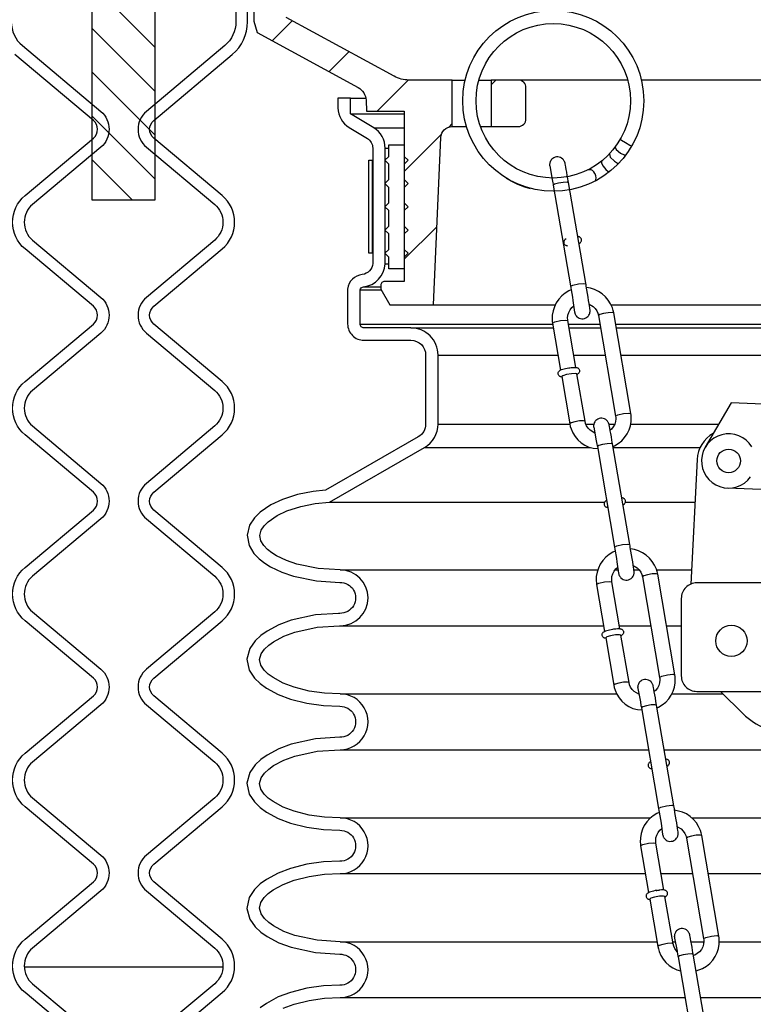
# Model space of a CAD drawing. Extents: x -285 to 5863, y 308 to 3178.
# Tile 106 of 256: x 173.19 to 179.1, y 971.64 to 979.58. Entities that reach past the tile are written whole.
import ezdxf

# ---------------------------------------------------------------- set-up
doc = ezdxf.new("R2010")
doc.units = 0
doc.header["$MEASUREMENT"] = 0
for name, color, linetype in [('FILL-CAP', 1, 'CONTINUOUS'), ('MULTI-PORT-MANHOLE', 2, 'CONTINUOUS'), ('MULTI-PORT-MANHOLE-HATCH', 252, 'CONTINUOUS'), ('MULTI-PORT-SHROUD', 1, 'CONTINUOUS'), ('MULTI-PORT-SPILL-BUCKET', 1, 'CONTINUOUS'), ('MULTI-PORT-SPILL-BUCKET-HATCH', 7, 'CONTINUOUS'), ('MULTI-PORT-SPILL-BUCKET-SHROUD', 1, 'CONTINUOUS')]:
    doc.layers.add(name, color=color, linetype=linetype)

msp = doc.modelspace()

# ---------------------------------------------------------------- hatches: boundary and pattern name
at = {"layer": 'MULTI-PORT-MANHOLE-HATCH', "linetype": 'Continuous'}
h = msp.add_hatch(dxfattribs=at)
h.set_pattern_fill('LINE', color=256, scale=2, angle=45, style=0)
h.set_pattern_definition([(135, (8155.78847, -194.83305), (0.176776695, 0.176776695), [])])
h.paths.add_polyline_path([(173.77055, 982.12902), (174.27656, 982.12902), (174.27656, 978.12902), (173.77055, 978.12902)])
at = {"layer": 'MULTI-PORT-SPILL-BUCKET-HATCH', "linetype": 'Continuous'}
h = msp.add_hatch(dxfattribs=at)
h.set_pattern_fill('LINE', color=256, scale=4, angle=45, style=0)
h.set_pattern_definition([(45, (-7655.93883, -223.3278), (-0.35355339, 0.35355339), [])])
edge = h.paths.add_edge_path(flags=17)
edge.add_line((176.08606, 981.31652), (176.08606, 981.72277))
edge.add_line((176.08606, 981.72277), (176.11731, 981.75402))
edge.add_line((176.11731, 981.75402), (176.17981, 981.75402))
edge.add_line((176.17981, 981.75402), (176.21278, 981.72104))
edge.add_line((176.21278, 981.72104), (176.23054, 981.38229))
edge.add_arc((176.16812, 981.37902), 0.0625, -89.997947, 3.00213, ccw=False)
edge.add_line((176.16812, 981.31652), (176.08606, 981.31652))
edge = h.paths.add_edge_path()
edge.add_line((177.208, 979.09777), (176.98952, 979.09777))
edge.add_line((176.98952, 979.09777), (176.98952, 978.72277))
edge.add_line((176.98952, 978.72277), (177.208, 978.72277))
edge.add_arc((177.208, 978.78527), 0.0625, 270, 360)
edge.add_line((177.2705, 978.78527), (177.2705, 979.03527))
edge.add_arc((177.208, 979.03527), 0.0625, 360, 450)
edge = h.paths.add_edge_path()
edge.add_arc((175.34292, 981.19152), 0.125, 90, 182, ccw=False)
edge.add_line((175.34292, 981.31652), (175.71106, 981.31652))
edge.add_line((175.71106, 981.31652), (175.71106, 981.72277))
edge.add_line((175.71106, 981.72277), (175.67981, 981.75402))
edge.add_line((175.67981, 981.75402), (175.34025, 981.75402))
edge.add_arc((175.34025, 981.73902), 0.015, 89.988796, 191.010479)
edge.add_line((175.32553, 981.73615), (175.3467, 981.62723))
edge.add_arc((175.31602, 981.62127), 0.03125, -90.001442, 10.998303, ccw=False)
edge.add_line((175.31602, 981.59002), (175.12409, 981.59002))
edge.add_arc((175.12409, 981.62127), 0.03125, 169.000573, 270.000319, ccw=False)
edge.add_line((175.09341, 981.62723), (175.11458, 981.73616))
edge.add_arc((175.09948, 981.73871), 0.01532, 350.426599, 451.426344)
edge.add_line((175.0991, 981.75402), (174.92829, 981.75402))
edge.add_line((174.92829, 981.75402), (174.90019, 981.72281))
edge.add_line((174.90019, 981.72281), (174.92305, 981.28666))
edge.add_arc((175.17272, 981.29975), 0.25001, 182.999594, 197.899614)
edge.add_line((174.93481, 981.22291), (174.99478, 981.03724))
edge.add_arc((174.75688, 980.9604), 0.25, 1.999905, 17.899997, ccw=False)
edge.add_line((175.00673, 980.96913), (175.02297, 980.50402))
edge.add_line((175.02297, 980.50402), (175.07351, 980.50402))
edge.add_line((175.07351, 980.50402), (175.07351, 979.57357))
edge.add_line((175.07351, 979.57357), (175.10096, 979.48058))
edge.add_line((175.10096, 979.48058), (175.91526, 979.03744))
edge.add_arc((175.85551, 978.92765), 0.125, 2.999956, 61.445298, ccw=False)
edge.add_line((175.98034, 978.93419), (175.98487, 978.84777))
edge.add_line((175.98487, 978.84777), (176.28856, 978.84777))
edge.add_line((176.28856, 978.84777), (176.28856, 977.47277))
edge.add_line((176.28856, 977.47277), (176.12981, 977.47277))
edge.add_arc((176.12981, 977.44152), 0.03125, 90, 180)
edge.add_line((176.09856, 977.44152), (176.09856, 977.41027))
edge.add_line((176.09856, 977.41027), (176.17072, 977.28527))
edge.add_line((176.17072, 977.28527), (176.52356, 977.28527))
edge.add_line((176.52356, 977.28527), (176.5824, 978.63311))
edge.add_arc((176.67606, 978.62902), 0.09375, 90, 177.500009, ccw=False)
edge.add_line((176.67606, 978.72277), (176.67606, 979.09777))
edge.add_line((176.67606, 979.09777), (176.32566, 979.09777))
edge.add_arc((176.32567, 979.34776), 0.25, 241.444909, 269.999756, ccw=False)
edge.add_line((176.20617, 979.12818), (175.33483, 979.60235))
edge.add_arc((175.39458, 979.71215), 0.125, 182.000071, 241.445207, ccw=False)
edge.add_line((175.26966, 979.70779), (175.21799, 981.18716))

# ---------------------------------------------------------------- linework, layer by layer
at = {"layer": 'FILL-CAP', "linetype": 'Continuous'}
msp.add_lwpolyline([(181.50248, 976.02021), (181.32421, 976.3945), (178.92498, 976.49298), (178.71663, 976.13456)], dxfattribs=at)
for points in [[(178.78181, 976.24668, 0.2587825), (178.65178, 976.03696), (178.60083, 975.03114)], [(181.12943, 976.05644, -1.4449902), (181.35113, 975.71232), (180.64872, 975.56073, -0.1997077), (180.41298, 975.60404, 0.1345238), (179.9094, 975.7645), (178.89678, 975.80606)]]:
    msp.add_lwpolyline(points, format="xyb", dxfattribs=at)
msp.add_lwpolyline([(185.39856, 974.16561, 0.4142136), (185.52356, 974.29061), (185.52356, 974.91561, 0.4142136), (185.39856, 975.04061), (178.64856, 975.04061, 0.4142136), (178.52356, 974.91561), (178.52356, 974.29061, 0.4142136), (178.64856, 974.16561)], format="xyb", close=True, dxfattribs=at)
at = {"layer": 'FILL-CAP', "color": 2, "linetype": 'Continuous'}
msp.add_lwpolyline([(178.84073, 974.16561), (179.02358, 973.98349, 0.4464004), (179.76685, 974.02541, 0.3610739), (179.76539, 974.10526, 0.0432997), (179.70352, 974.16561)], format="xyb", dxfattribs=at)
at = {"layer": 'FILL-CAP', "color": 1, "linetype": 'Continuous'}
for centre, radius in [((178.90575, 976.02462), 0.0955), ((178.92806, 974.57261), 0.126)]:
    msp.add_circle(centre, radius, dxfattribs=at)
at = {"layer": 'FILL-CAP', "linetype": 'Continuous'}
msp.add_arc((178.90583, 976.02462), 0.2188, 31.207476, 324.090131, dxfattribs=at)
at = {"layer": 'MULTI-PORT-MANHOLE', "color": 7, "linetype": 'Continuous'}
msp.add_line((174.8254, 971.94152), (173.22171, 971.94152), dxfattribs=at)
at = {"layer": 'MULTI-PORT-MANHOLE', "linetype": 'Continuous'}
msp.add_lwpolyline([(174.27656, 982.12902), (174.27656, 978.12902), (173.77055, 978.12902), (173.77055, 982.12902)], close=True, dxfattribs=at)
at = {"layer": 'MULTI-PORT-SHROUD', "color": 1, "linetype": 'Continuous'}
for points in [[(174.92981, 980.45035), (174.92981, 979.56693, -0.2216953), (174.8405, 979.37542), (174.20717, 978.84399, 0.4663091), (174.20717, 978.55672), (174.75863, 978.09399, -0.466309), (174.75863, 977.80672), (174.20717, 977.34399, 0.466309), (174.20717, 977.05672), (174.75863, 976.59399, -0.466309), (174.75863, 976.30672), (174.20717, 975.84399, 0.466309), (174.20717, 975.55672), (174.75863, 975.09399, -0.466309), (174.75863, 974.80672), (174.20717, 974.34399, 0.466309), (174.20717, 974.05672), (174.75863, 973.59399, -0.466309), (174.75863, 973.30672), (174.20717, 972.84399, 0.466309), (174.20717, 972.55672), (174.75863, 972.09399, -0.4663078), (174.75863, 971.80672), (174.12817, 971.2777, 0.2932778)], [(174.18843, 971.20588), (174.81889, 971.7349, 0.4663069), (174.81889, 972.1658), (174.26743, 972.62854, -0.4663072), (174.26743, 972.77217), (174.81889, 973.2349, 0.4663072), (174.81889, 973.6658), (174.26743, 974.12854, -0.4663072), (174.26743, 974.27217), (174.81889, 974.7349, 0.4663072), (174.81889, 975.1658), (174.26743, 975.62854, -0.4663072), (174.26743, 975.77217), (174.81889, 976.2349, 0.4663072), (174.81889, 976.6658), (174.26743, 977.12854, -0.4663072), (174.26743, 977.27217), (174.81889, 977.7349, 0.4663072), (174.81889, 978.1658), (174.26743, 978.62854, -0.4663082), (174.26743, 978.77217), (174.90076, 979.3036, 0.2216953), (175.02356, 979.56693), (175.02356, 980.45035)], [(173.11731, 979.56693, 0.2216953), (173.20661, 979.37542), (173.83995, 978.84399, -0.4663091), (173.83995, 978.55672), (173.28848, 978.09399, 0.466309), (173.28848, 977.80672), (173.83995, 977.34399, -0.466309), (173.83995, 977.05672), (173.28848, 976.59399, 0.466309), (173.28848, 976.30672), (173.83995, 975.84399, -0.466309), (173.83995, 975.55672), (173.28848, 975.09399, 0.466309), (173.28848, 974.80672), (173.83995, 974.34399, -0.466309), (173.83995, 974.05672), (173.28848, 973.59399, 0.466309), (173.28848, 973.30672), (173.83995, 972.84399, -0.466309), (173.83995, 972.55672), (173.28848, 972.09399, 0.4663078), (173.28848, 971.80672), (173.91894, 971.2777, -0.2932778)], [(173.85868, 971.20588), (173.22822, 971.7349, -0.4663069), (173.22822, 972.1658), (173.77968, 972.62854, 0.4663072), (173.77968, 972.77217), (173.22822, 973.2349, -0.4663072), (173.22822, 973.6658), (173.77968, 974.12854, 0.4663072), (173.77968, 974.27217), (173.22822, 974.7349, -0.4663072), (173.22822, 975.1658), (173.77968, 975.62854, 0.4663072), (173.77968, 975.77217), (173.22822, 976.2349, -0.4663072), (173.22822, 976.6658), (173.77968, 977.12854, 0.4663072), (173.77968, 977.27217), (173.22822, 977.7349, -0.4663072), (173.22822, 978.1658), (173.77968, 978.62854, 0.4663082), (173.77968, 978.77217), (173.14635, 979.3036, -0.2216953)]]:
    msp.add_lwpolyline(points, format="xyb", dxfattribs=at)
at = {"layer": 'MULTI-PORT-SPILL-BUCKET', "color": 7, "linetype": 'Continuous'}
for p, q in [((176.67606, 979.09777), (176.78007, 979.09777)), ((176.89078, 979.09777), (176.98952, 979.09777)), ((178.09105, 979.09777), (177.208, 979.09777)), ((186.83911, 979.09777), (178.20177, 979.09777)), ((176.67606, 978.72277), (176.7908, 978.72277)), ((176.90353, 978.72277), (176.98952, 978.72277)), ((176.52356, 977.28527), (177.50764, 977.28527)), ((177.95634, 977.28527), (187.52356, 977.28527))]:
    msp.add_line(p, q, dxfattribs=at)
at = {"layer": 'MULTI-PORT-SPILL-BUCKET', "color": 1, "linetype": 'Continuous'}
for p, q in [((177.68242, 976.72285), (177.68254, 976.72291)), ((178.0377, 974.61489), (178.03782, 974.61494)), ((178.24028, 972.5179), (178.24008, 972.51277)), ((178.24008, 972.51277), (178.24086, 972.50768)), ((178.24141, 972.52273), (178.24028, 972.5179)), ((178.24086, 972.50768), (178.2426, 972.5029)), ((178.24332, 972.52716), (178.24141, 972.52273)), ((178.2426, 972.5029), (178.24516, 972.49858)), ((178.2459, 972.53108), (178.24332, 972.52716)), ((178.24516, 972.49858), (178.24784, 972.49543)), ((178.24882, 972.53435), (178.2459, 972.53108)), ((178.24784, 972.49543), (178.25085, 972.4928)), ((178.25339, 972.53814), (178.24882, 972.53435)), ((178.25812, 972.54098), (178.25339, 972.53814)), ((178.26716, 972.54514), (178.25812, 972.54098)), ((178.27752, 972.54873), (178.26716, 972.54514)), ((178.2775, 972.49627), (178.2691, 972.48968)), ((178.30774, 972.5055), (178.2775, 972.49627)), ((178.28849, 972.55183), (178.27752, 972.54873)), ((178.30075, 972.55484), (178.28849, 972.55183)), ((178.31387, 972.55765), (178.30075, 972.55484)), ((178.34771, 972.51249), (178.30774, 972.5055)), ((178.32705, 972.55978), (178.31387, 972.55765)), ((178.32172, 972.55861), (178.32354, 972.55891)), ((178.32354, 972.55891), (178.32536, 972.5592)), ((178.32536, 972.5592), (178.33576, 972.56071)), ((178.32729, 972.55981), (178.32705, 972.55978)), ((178.32754, 972.55984), (178.32729, 972.55981)), ((178.33576, 972.56071), (178.34579, 972.56188)), ((178.34873, 972.56247), (178.3457, 972.56208)), ((178.38055, 972.51428), (178.34771, 972.51249)), ((178.35168, 972.56281), (178.34873, 972.56247)), ((178.36435, 972.56371), (178.35168, 972.56281)), ((178.37536, 972.56369), (178.36435, 972.56371)), ((178.38209, 972.56326), (178.37536, 972.56369)), ((178.39242, 972.51013), (178.38055, 972.51428)), ((178.38854, 972.56228), (178.38209, 972.56326)), ((178.39205, 972.5614), (178.38854, 972.56228)), ((178.39567, 972.56011), (178.39205, 972.5614)), ((178.39298, 972.50692), (178.3931, 972.50698)), ((178.3931, 972.50698), (178.39938, 972.51047)), ((178.39879, 972.55862), (178.39567, 972.56011)), ((178.40192, 972.55665), (178.39879, 972.55862)), ((178.39938, 972.51047), (178.40531, 972.5155)), ((178.40494, 972.55414), (178.40192, 972.55665)), ((178.40768, 972.55112), (178.40494, 972.55414)), ((178.40531, 972.5155), (178.40806, 972.51882)), ((178.41031, 972.54699), (178.40768, 972.55112)), ((178.40806, 972.51882), (178.41045, 972.52274)), ((178.41218, 972.54239), (178.41031, 972.54699)), ((178.41045, 972.52274), (178.41222, 972.52728)), ((178.41317, 972.53733), (178.41218, 972.54239)), ((178.41222, 972.52728), (178.41317, 972.53219)), ((178.41317, 972.53219), (178.41317, 972.53733)), ((178.25085, 972.4928), (178.25395, 972.49075)), ((178.25395, 972.49075), (178.25706, 972.48919)), ((178.25706, 972.48919), (178.2606, 972.48785)), ((178.2606, 972.48785), (178.26403, 972.48693)), ((178.26403, 972.48693), (178.26959, 972.48596))]:
    msp.add_line(p, q, dxfattribs=at)
at = {"layer": 'MULTI-PORT-SPILL-BUCKET', "linetype": 'Continuous'}
msp.add_lwpolyline([(175.07351, 980.50402), (175.07351, 979.57357), (175.10096, 979.48058), (175.91526, 979.03744, -0.2606918), (175.98034, 978.93419), (175.98487, 978.84777), (176.28856, 978.84777), (176.28856, 977.47277), (176.12981, 977.47277, 0.4142136), (176.09856, 977.44152), (176.09856, 977.41027), (176.17072, 977.28527), (176.52356, 977.28527), (176.5824, 978.63311, -0.4014907), (176.67606, 978.72277), (176.67606, 978.72277), (176.67606, 979.09777), (176.32566, 979.09777, -0.1252428), (176.20617, 979.12818), (175.33483, 979.60235, -0.265356)], format="xyb", dxfattribs=at)
msp.add_lwpolyline([(177.208, 979.09777), (176.98952, 979.09777), (176.98952, 978.72277), (177.208, 978.72277, 0.4142136), (177.2705, 978.78527), (177.2705, 979.03527, 0.4142136)], format="xyb", close=True, dxfattribs=at)
at = {"layer": 'MULTI-PORT-SPILL-BUCKET', "color": 7, "linetype": 'Continuous'}
for points in [[(178.03076, 978.61944), (178.04196, 978.61183), (178.07403, 978.5928), (178.10797, 978.57365), (178.12391, 978.56559)], [(177.98983, 978.55729), (177.99924, 978.53707), (178.03336, 978.50834), (178.06162, 978.4935), (178.07589, 978.49328)], [(177.94371, 978.50251), (177.95049, 978.47673), (177.98358, 978.44237), (178.0083, 978.42793), (178.02101, 978.42815)], [(177.88006, 978.4439), (177.87911, 978.42717), (177.89217, 978.40168), (177.9139, 978.37541), (177.93458, 978.35939), (177.94456, 978.35816)], [(177.82845, 978.28286), (177.83454, 978.29384), (177.83689, 978.30868), (177.83493, 978.32383), (177.82893, 978.34002), (177.82658, 978.34442), (177.81755, 978.35708), (177.80719, 978.36675), (177.79581, 978.37332), (177.77031, 978.37358)], [(177.61433, 978.26969), (177.602, 978.2734), (177.57068, 978.27168), (177.53244, 978.26517), (177.50201, 978.25639), (177.49111, 978.24872)], [(177.63085, 977.43268), (177.64911, 977.44307), (177.69527, 977.45361), (177.73645, 977.45755), (177.75404, 977.45386)], [(177.9782, 977.21882), (177.96547, 977.22246), (177.93408, 977.22069), (177.896, 977.2142), (177.86579, 977.20546), (177.85498, 977.19781)], [(177.48522, 977.13557), (177.50368, 977.14595), (177.54967, 977.15641), (177.59084, 977.16031), (177.60844, 977.15658)], [(177.99334, 976.38646), (178.01202, 976.39682), (178.05781, 976.40722), (178.09898, 976.41111), (178.11658, 976.40738)], [(177.7468, 976.34523), (177.7338, 976.34879), (177.70235, 976.34698), (177.66438, 976.34047), (177.63432, 976.33175), (177.62359, 976.32413)], [(177.96961, 976.16172), (177.95728, 976.16543), (177.92596, 976.16371), (177.88772, 976.1572), (177.85728, 976.14842), (177.84638, 976.14075)], [(177.98535, 975.32924), (178.00361, 975.33963), (178.04977, 975.35017), (178.09095, 975.3541), (178.10854, 975.35041)], [(177.8405, 975.0276), (177.85896, 975.03799), (177.90495, 975.04845), (177.94612, 975.05234), (177.96372, 975.04862)], [(178.33349, 975.11086), (178.32076, 975.11449), (178.28936, 975.11273), (178.25128, 975.10624), (178.22107, 975.09749), (178.21026, 975.08984)], [(178.34863, 974.27849), (178.3673, 974.28885), (178.4131, 974.29925), (178.45427, 974.30314), (178.47186, 974.29942)], [(178.10208, 974.23727), (178.08909, 974.24083), (178.05763, 974.23901), (178.01966, 974.2325), (177.9896, 974.22378), (177.97888, 974.21616)], [(178.32489, 974.05375), (178.31256, 974.05747), (178.28124, 974.05574), (178.243, 974.04924), (178.21257, 974.04045), (178.20167, 974.03278)], [(178.34063, 973.22127), (178.35889, 973.23166), (178.40505, 973.2422), (178.44623, 973.24614), (178.46382, 973.24245)], [(178.68876, 973.00289), (178.67604, 973.00653), (178.64464, 973.00476), (178.60656, 972.99827), (178.57635, 972.98953), (178.56554, 972.98188)], [(178.19578, 972.91963), (178.21424, 972.93002), (178.26023, 972.94048), (178.3014, 972.94438), (178.319, 972.94065)], [(178.70391, 972.17053), (178.72258, 972.18089), (178.76838, 972.19128), (178.80955, 972.19518), (178.82714, 972.19145)], [(178.45736, 972.1293), (178.44437, 972.13286), (178.41291, 972.13104), (178.37494, 972.12454), (178.34488, 972.11582), (178.33416, 972.10819)], [(178.62079, 972.044), (178.60846, 972.04772), (178.57714, 972.04599), (178.5389, 972.03948), (178.50846, 972.03071), (178.49756, 972.02303)]]:
    msp.add_lwpolyline(points, dxfattribs=at)
at = {"layer": 'MULTI-PORT-SPILL-BUCKET', "color": 2, "linetype": 'Continuous'}
msp.add_lwpolyline([(176.16356, 977.66902), (176.13231, 977.70027), (176.16356, 977.73152), (176.16356, 977.85652), (176.13231, 977.88777), (176.16356, 977.91902), (176.16356, 978.04402), (176.13231, 978.07527), (176.16356, 978.10652), (176.16356, 978.23152), (176.13231, 978.26277), (176.16356, 978.29402), (176.16356, 978.41902), (176.13231, 978.45027), (176.16356, 978.48152), (176.16356, 978.57527), (176.28856, 978.57527), (176.28856, 978.48152), (176.31981, 978.45027), (176.28856, 978.41902), (176.28856, 978.29402), (176.31981, 978.26277), (176.28856, 978.23152), (176.28856, 978.10652), (176.31981, 978.07527), (176.28856, 978.04402), (176.28856, 977.91902), (176.31981, 977.88777), (176.28856, 977.85652), (176.28856, 977.73152), (176.31981, 977.70027), (176.28856, 977.66902), (176.28856, 977.57527), (176.16356, 977.57527)], close=True, dxfattribs=at)
at = {"layer": 'MULTI-PORT-SPILL-BUCKET', "color": 1, "linetype": 'Continuous'}
for points in [[(177.55853, 978.467), (177.54898, 978.47225), (177.53864, 978.47575), (177.52786, 978.47741), (177.5165, 978.4771), (177.50538, 978.47476), (177.49539, 978.47071), (177.48626, 978.46501), (177.47973, 978.45936), (177.47404, 978.45288), (177.46998, 978.44684), (177.46665, 978.4404), (177.46446, 978.43476), (177.46284, 978.429), (177.46197, 978.42448), (177.46145, 978.42021), (177.46127, 978.41751), (177.4612, 978.41514), (177.4612, 978.41328), (177.46125, 978.4117), (177.46134, 978.40971), (177.46146, 978.40802), (177.4618, 978.40428), (177.48293, 978.2959), (177.48784, 978.26769), (177.48946, 978.25828), (177.49111, 978.24872), (177.63006, 977.43729), (177.63272, 977.42168), (177.63536, 977.4061), (177.64039, 977.3761), (177.64522, 977.34685), (177.64971, 977.31926), (177.66261, 977.22604), (177.66356, 977.22136), (177.66587, 977.21398), (177.66673, 977.21166), (177.6678, 977.20905), (177.66988, 977.20476), (177.67248, 977.20028), (177.67688, 977.19422), (177.68203, 977.18867), (177.69051, 977.18189), (177.70007, 977.17664), (177.7104, 977.17313), (177.72119, 977.17148), (177.73255, 977.17178), (177.74367, 977.17412), (177.75365, 977.17818), (177.76279, 977.18388), (177.76932, 977.18952), (177.775, 977.19601), (177.77906, 977.20204), (177.78239, 977.20848), (177.78459, 977.21413), (177.78621, 977.21988), (177.78708, 977.2244), (177.7876, 977.22868), (177.78778, 977.23137), (177.78785, 977.23375), (177.78784, 977.23561), (177.7878, 977.23718), (177.7877, 977.23918), (177.78759, 977.24086), (177.78725, 977.2446), (177.78683, 977.24826), (177.78532, 977.25978), (177.78313, 977.275), (177.78004, 977.29537), (177.77625, 977.31956), (177.77203, 977.34589), (177.76736, 977.37448), (177.76239, 977.40445), (177.75725, 977.43496), (177.75526, 977.44667), (177.75326, 977.45839), (177.61431, 978.26982), (177.61164, 978.28536), (177.60902, 978.30047), (177.60412, 978.32842), (177.59955, 978.35413), (177.59545, 978.37686), (177.59182, 978.3961), (177.58866, 978.4117), (177.58644, 978.42284), (177.58549, 978.42752), (177.58317, 978.4349), (177.58232, 978.43722), (177.58125, 978.43983), (177.57917, 978.44412), (177.57656, 978.44861), (177.57217, 978.45467), (177.56702, 978.46021)], [(177.91381, 976.35903), (177.90425, 976.36428), (177.89392, 976.36778), (177.88313, 976.36944), (177.87178, 976.36913), (177.86066, 976.36679), (177.85067, 976.36274), (177.84154, 976.35704), (177.835, 976.35139), (177.82932, 976.34491), (177.82526, 976.33887), (177.82193, 976.33243), (177.81974, 976.32679), (177.81812, 976.32103), (177.81725, 976.31651), (177.81672, 976.31224), (177.81654, 976.30954), (177.81648, 976.30717), (177.81648, 976.30531), (177.81653, 976.30373), (177.81662, 976.30174), (177.81674, 976.30005), (177.81708, 976.29631), (177.83821, 976.18793), (177.84312, 976.15972), (177.84474, 976.15031), (177.84638, 976.14075), (177.98533, 975.32932), (177.988, 975.31371), (177.99064, 975.29813), (177.99567, 975.26813), (178.0005, 975.23888), (178.00499, 975.21129), (178.01789, 975.11807), (178.01884, 975.11339), (178.02115, 975.10601), (178.02201, 975.10369), (178.02308, 975.10108), (178.02516, 975.09679), (178.02776, 975.09231), (178.03216, 975.08625), (178.03731, 975.0807), (178.04579, 975.07392), (178.05535, 975.06867), (178.06568, 975.06516), (178.07647, 975.06351), (178.08783, 975.06381), (178.09895, 975.06616), (178.10893, 975.07021), (178.11807, 975.07591), (178.1246, 975.08155), (178.13028, 975.08804), (178.13434, 975.09407), (178.13767, 975.10051), (178.13987, 975.10616), (178.14149, 975.11191), (178.14236, 975.11643), (178.14288, 975.12071), (178.14306, 975.1234), (178.14312, 975.12578), (178.14312, 975.12764), (178.14308, 975.12921), (178.14298, 975.13121), (178.14286, 975.13289), (178.14252, 975.13663), (178.14211, 975.14029), (178.1406, 975.15181), (178.13841, 975.16703), (178.13532, 975.1874), (178.13153, 975.21159), (178.12731, 975.23792), (178.12264, 975.26651), (178.11767, 975.29648), (178.11253, 975.32699), (178.11054, 975.3387), (178.10854, 975.35042), (177.96959, 976.16185), (177.96692, 976.17739), (177.9643, 976.1925), (177.9594, 976.22045), (177.95483, 976.24616), (177.95073, 976.26889), (177.9471, 976.28813), (177.94394, 976.30373), (177.94172, 976.31487), (177.94077, 976.31955), (177.93845, 976.32693), (177.9376, 976.32925), (177.93652, 976.33186), (177.93444, 976.33615), (177.93184, 976.34064), (177.92744, 976.3467), (177.92229, 976.35224)], [(178.26909, 974.25106), (178.25954, 974.25631), (178.2492, 974.25982), (178.23842, 974.26147), (178.22706, 974.26117), (178.21594, 974.25883), (178.20595, 974.25477), (178.19682, 974.24907), (178.19029, 974.24343), (178.1846, 974.23694), (178.18054, 974.23091), (178.17722, 974.22447), (178.17502, 974.21882), (178.1734, 974.21307), (178.17253, 974.20855), (178.17201, 974.20427), (178.17183, 974.20158), (178.17176, 974.19921), (178.17176, 974.19734), (178.17181, 974.19577), (178.1719, 974.19377), (178.17202, 974.19208), (178.17236, 974.18835), (178.19349, 974.07996), (178.1984, 974.05176), (178.20002, 974.04234), (178.20167, 974.03278), (178.34062, 973.22135), (178.34328, 973.20574), (178.34592, 973.19016), (178.35095, 973.16016), (178.35578, 973.13091), (178.36027, 973.10333), (178.37317, 973.01011), (178.37412, 973.00543), (178.37644, 972.99805), (178.37729, 972.99573), (178.37836, 972.99312), (178.38044, 972.98883), (178.38304, 972.98434), (178.38744, 972.97828), (178.39259, 972.97274), (178.40108, 972.96595), (178.41063, 972.9607), (178.42097, 972.9572), (178.43175, 972.95554), (178.44311, 972.95585), (178.45423, 972.95819), (178.46421, 972.96224), (178.47335, 972.96794), (178.47988, 972.97359), (178.48557, 972.98007), (178.48963, 972.98611), (178.49295, 972.99255), (178.49515, 972.99819), (178.49677, 973.00395), (178.49764, 973.00847), (178.49816, 973.01275), (178.49834, 973.01544), (178.49841, 973.01781), (178.4984, 973.01967), (178.49836, 973.02125), (178.49826, 973.02325), (178.49815, 973.02493), (178.49781, 973.02867), (178.49739, 973.03232), (178.49588, 973.04385), (178.49369, 973.05906), (178.4906, 973.07943), (178.48681, 973.10363), (178.48259, 973.12995), (178.47792, 973.15855), (178.47295, 973.18851), (178.46781, 973.21902), (178.46582, 973.23074), (178.46382, 973.24245), (178.32487, 974.05388), (178.3222, 974.06943), (178.31959, 974.08453), (178.31468, 974.11248), (178.31011, 974.13819), (178.30601, 974.16093), (178.30238, 974.18016), (178.29922, 974.19577), (178.297, 974.2069), (178.29605, 974.21158), (178.29373, 974.21897), (178.29288, 974.22129), (178.29181, 974.2239), (178.28973, 974.22819), (178.28713, 974.23267), (178.28273, 974.23873), (178.27758, 974.24428)]]:
    msp.add_lwpolyline(points, close=True, dxfattribs=at)
for points in [[(177.10959, 978.30702), (177.14752, 978.28534), (177.20231, 978.25902), (177.2591, 978.23734), (177.30555, 978.22318)], [(177.69854, 977.77881), (177.70762, 977.78447), (177.71111, 977.7877), (177.71432, 977.79177), (177.71654, 977.7959), (177.71808, 977.80048), (177.71869, 977.80453), (177.71872, 977.80877), (177.71776, 977.81391), (177.71596, 977.8186), (177.71361, 977.82241), (177.71073, 977.82574), (177.70779, 977.82825), (177.70472, 977.83025), (177.70146, 977.83186), (177.69828, 977.83304), (177.69404, 977.83415), (177.68985, 977.83485), (177.689, 977.83496)], [(177.59387, 977.81643), (177.58766, 977.81239), (177.58357, 977.80884), (177.57982, 977.80423), (177.57744, 977.79983), (177.57579, 977.79484), (177.57517, 977.7898), (177.57552, 977.78469), (177.57699, 977.77936), (177.5795, 977.77449), (177.58217, 977.77105), (177.58525, 977.76816), (177.58836, 977.76599), (177.59153, 977.76431), (177.59494, 977.76299), (177.59823, 977.76208), (177.60619, 977.76093)], [(177.97354, 976.14041), (177.98489, 976.14588), (178.01534, 976.16437), (178.04284, 976.18697), (178.06682, 976.21322), (178.08679, 976.24258), (178.10232, 976.27443), (178.11313, 976.30816), (178.11897, 976.34308), (178.11977, 976.37836), (178.11861, 976.39289), (178.11658, 976.40738), (177.9782, 977.21882), (177.97373, 977.23956), (177.96755, 977.25968), (177.95343, 977.2919), (177.93482, 977.3219), (177.91207, 977.34898), (177.88569, 977.37256), (177.85618, 977.39219), (177.82416, 977.40748), (177.79023, 977.4181), (177.75924, 977.42318)], [(177.63539, 977.40589), (177.61691, 977.39707), (177.58646, 977.37858), (177.55895, 977.35598), (177.53498, 977.32973), (177.51501, 977.30037), (177.49947, 977.26853), (177.48866, 977.23479), (177.48282, 977.19987), (177.48203, 977.1646), (177.48319, 977.15007), (177.48522, 977.13557), (177.54965, 976.75775)], [(177.67283, 976.779), (177.60844, 977.15658), (177.60713, 977.16692), (177.60672, 977.17723), (177.60901, 977.20007), (177.61559, 977.22224), (177.6265, 977.24313), (177.64128, 977.26163), (177.65585, 977.27489)], [(177.7808, 977.29037), (177.81242, 977.27112), (177.82887, 977.25462), (177.84181, 977.23558), (177.84989, 977.21744), (177.85498, 977.19781), (177.99336, 976.38637), (177.99466, 976.37604), (177.99507, 976.36572), (177.99279, 976.34289), (177.98621, 976.32072), (177.97529, 976.29982), (177.96052, 976.28132), (177.95085, 976.27236)], [(177.55903, 976.70189), (177.55347, 976.70286), (177.55004, 976.70379), (177.54649, 976.70512), (177.54339, 976.70669), (177.54029, 976.70873), (177.53728, 976.71136), (177.5346, 976.71451), (177.53203, 976.71883), (177.5303, 976.72361), (177.52951, 976.7287), (177.52971, 976.73383), (177.53084, 976.73866), (177.53276, 976.74309), (177.53534, 976.74701), (177.53825, 976.75028), (177.54283, 976.75407), (177.54756, 976.75692), (177.5566, 976.76107), (177.56696, 976.76466), (177.57793, 976.76777), (177.59019, 976.77077), (177.60331, 976.77358), (177.61649, 976.77572), (177.62512, 976.77684), (177.63514, 976.77801), (177.63817, 976.7784), (177.64111, 976.77875), (177.65379, 976.77964), (177.66479, 976.77962), (177.67153, 976.7792), (177.67798, 976.77821), (177.68149, 976.77733), (177.68511, 976.77604), (177.68823, 976.77455), (177.69135, 976.77258), (177.69438, 976.77008), (177.69711, 976.76705), (177.69975, 976.76292), (177.70162, 976.75832), (177.70261, 976.75327), (177.70261, 976.74813), (177.70166, 976.74322), (177.69988, 976.73868), (177.69749, 976.73475), (177.69474, 976.73143), (177.68882, 976.72641), (177.68254, 976.72291)], [(177.8261, 976.25003), (177.78937, 976.27184), (177.77293, 976.28834), (177.75998, 976.30737), (177.75191, 976.32552), (177.74682, 976.34515), (177.68176, 976.72662), (177.66999, 976.73022), (177.63715, 976.72842), (177.59718, 976.72143), (177.56694, 976.7122), (177.55854, 976.70561), (177.6236, 976.32413), (177.62806, 976.3034), (177.63425, 976.28327), (177.64836, 976.25106), (177.66697, 976.22105), (177.68972, 976.19397), (177.7161, 976.1704), (177.74562, 976.15076), (177.77764, 976.13548), (177.81396, 976.12672), (177.84927, 976.12387)], [(177.92086, 975.70583), (177.91447, 975.7021), (177.91021, 975.69874), (177.90624, 975.69431), (177.90365, 975.69004), (177.90177, 975.68513), (177.90091, 975.68013), (177.90101, 975.67501), (177.90223, 975.66961), (177.9045, 975.66462), (177.907, 975.66107), (177.90994, 975.65803), (177.91295, 975.65571), (177.91603, 975.65389), (177.91937, 975.6524), (177.92261, 975.65133), (177.93051, 975.6498)], [(178.05382, 975.67084), (178.0629, 975.6765), (178.06639, 975.67973), (178.06959, 975.6838), (178.07182, 975.68793), (178.07335, 975.69251), (178.07397, 975.69656), (178.07399, 975.7008), (178.07304, 975.70594), (178.07124, 975.71063), (178.06889, 975.71444), (178.06601, 975.71777), (178.06307, 975.72028), (178.06, 975.72228), (178.05674, 975.72389), (178.05356, 975.72507), (178.04932, 975.72618), (178.04513, 975.72688), (178.04427, 975.72699)], [(177.99067, 975.29792), (177.97219, 975.2891), (177.94174, 975.27061), (177.91423, 975.24802), (177.89026, 975.22176), (177.87029, 975.19241), (177.85475, 975.16056), (177.84394, 975.12682), (177.8381, 975.0919), (177.83731, 975.05663), (177.83847, 975.0421), (177.8405, 975.0276), (177.90493, 974.64978)], [(178.32883, 974.03245), (178.34017, 974.03792), (178.37062, 974.05641), (178.39813, 974.07901), (178.4221, 974.10526), (178.44207, 974.13462), (178.45761, 974.16646), (178.46842, 974.2002), (178.47426, 974.23512), (178.47505, 974.2704), (178.47389, 974.28492), (178.47186, 974.29942), (178.33349, 975.11086), (178.32901, 975.13159), (178.32283, 975.15172), (178.30871, 975.18393), (178.2901, 975.21394), (178.26735, 975.24102), (178.24098, 975.26459), (178.21146, 975.28422), (178.17944, 975.29951), (178.14551, 975.31014), (178.11451, 975.31521)], [(178.02811, 974.67103), (177.96372, 975.04862), (177.96242, 975.05895), (177.96201, 975.06927), (177.96429, 975.0921), (177.97087, 975.11427), (177.98178, 975.13517), (177.99656, 975.15366), (178.01113, 975.16692)], [(178.13608, 975.18241), (178.1677, 975.16315), (178.18415, 975.14666), (178.1971, 975.12762), (178.20517, 975.10947), (178.21026, 975.08984), (178.34864, 974.27841), (178.34994, 974.26808), (178.35035, 974.25776), (178.34807, 974.23492), (178.34149, 974.21275), (178.33058, 974.19185), (178.3158, 974.17336), (178.30613, 974.16439)], [(177.91431, 974.59392), (177.90875, 974.5949), (177.90532, 974.59582), (177.90178, 974.59715), (177.89867, 974.59872), (177.89557, 974.60077), (177.89257, 974.6034), (177.88988, 974.60654), (177.88732, 974.61086), (177.88558, 974.61564), (177.88479, 974.62074), (177.885, 974.62586), (177.88613, 974.63069), (177.88804, 974.63512), (177.89062, 974.63905), (177.89353, 974.64232), (177.89811, 974.6461), (177.90284, 974.64895), (177.91188, 974.65311), (177.92224, 974.6567), (177.93322, 974.6598), (177.94547, 974.6628), (177.95859, 974.66561), (177.97177, 974.66775), (177.9804, 974.66888), (177.99043, 974.67005), (177.99345, 974.67044), (177.9964, 974.67078), (178.00907, 974.67168), (178.02008, 974.67166), (178.02681, 974.67123), (178.03326, 974.67025), (178.03677, 974.66937), (178.0404, 974.66808), (178.04351, 974.66659), (178.04664, 974.66462), (178.04966, 974.66211), (178.0524, 974.65908), (178.05503, 974.65496), (178.0569, 974.65036), (178.05789, 974.6453), (178.05789, 974.64016), (178.05694, 974.63525), (178.05517, 974.63072), (178.05277, 974.62678), (178.05002, 974.62346), (178.0441, 974.61844), (178.03782, 974.61494)], [(178.18139, 974.14207), (178.14466, 974.16387), (178.12821, 974.18037), (178.11526, 974.1994), (178.1072, 974.21755), (178.1021, 974.23718), (178.03704, 974.61866), (178.02527, 974.62225), (177.99243, 974.62046), (177.95246, 974.61347), (177.92222, 974.60424), (177.91382, 974.59764), (177.97888, 974.21617), (177.98335, 974.19543), (177.98953, 974.1753), (178.00365, 974.1431), (178.02226, 974.11309), (178.04501, 974.086), (178.07138, 974.06243), (178.1009, 974.0428), (178.13292, 974.02751), (178.16924, 974.01875), (178.20456, 974.01591)], [(178.4091, 973.56288), (178.41818, 973.56853), (178.42167, 973.57176), (178.42488, 973.57583), (178.4271, 973.57996), (178.42864, 973.58454), (178.42926, 973.58859), (178.42928, 973.59284), (178.42832, 973.59798), (178.42652, 973.60267), (178.42417, 973.60647), (178.42129, 973.60981), (178.41835, 973.61232), (178.41528, 973.61431), (178.41202, 973.61592), (178.40884, 973.6171), (178.4046, 973.61821), (178.40041, 973.61891), (178.39956, 973.61902)], [(178.27614, 973.59786), (178.26975, 973.59413), (178.2655, 973.59078), (178.26152, 973.58635), (178.25893, 973.58207), (178.25705, 973.57717), (178.25619, 973.57217), (178.25629, 973.56704), (178.25751, 973.56165), (178.25979, 973.55666), (178.26229, 973.5531), (178.26523, 973.55006), (178.26823, 973.54775), (178.27131, 973.54592), (178.27466, 973.54443), (178.2779, 973.54337), (178.2858, 973.54184)], [(178.34563, 973.18956), (178.32747, 973.18114), (178.29702, 973.16264), (178.26951, 973.14005), (178.24554, 973.1138), (178.22557, 973.08444), (178.21003, 973.05259), (178.19923, 973.01886), (178.19339, 972.98394), (178.19259, 972.94866), (178.19375, 972.93414), (178.19578, 972.91963), (178.26021, 972.54181)], [(178.64361, 971.91078), (178.69545, 971.92995), (178.7259, 971.94844), (178.75341, 971.97104), (178.77738, 971.99729), (178.79735, 972.02665), (178.81289, 972.05849), (178.8237, 972.09223), (178.82953, 972.12715), (178.83033, 972.16243), (178.82917, 972.17696), (178.82714, 972.19145), (178.68876, 973.00289), (178.68429, 973.02363), (178.67811, 973.04375), (178.664, 973.07596), (178.64538, 973.10597), (178.62263, 973.13305), (178.59626, 973.15663), (178.56674, 973.17626), (178.53472, 973.19155), (178.46994, 973.20749)], [(178.38343, 972.56283), (178.319, 972.94065), (178.3177, 972.95098), (178.31729, 972.9613), (178.31957, 972.98413), (178.32615, 973.0063), (178.33706, 973.0272), (178.35184, 973.04569), (178.36641, 973.05895)], [(178.49233, 973.07385), (178.52299, 973.05519), (178.53943, 973.03869), (178.55238, 973.01965), (178.56045, 973.0015), (178.56554, 972.98188), (178.70392, 972.17044), (178.70523, 972.16011), (178.70563, 972.14979), (178.70335, 972.12695), (178.69677, 972.10478), (178.68586, 972.08389), (178.67108, 972.06539), (178.65309, 972.05006), (178.63245, 972.0383), (178.62242, 972.03452)], [(178.49051, 972.06381), (178.47054, 972.09144), (178.46247, 972.10958), (178.45738, 972.12921), (178.39216, 972.51022)], [(178.2691, 972.48968), (178.33416, 972.1082), (178.33863, 972.08746), (178.34481, 972.06734), (178.35893, 972.03513), (178.37754, 972.00512), (178.40029, 971.97804), (178.42667, 971.95447), (178.45618, 971.93483), (178.4882, 971.91955), (178.51696, 971.90976)], [(178.75972, 971.2327), (178.62077, 972.04413), (178.6181, 972.05968), (178.61549, 972.07478), (178.61058, 972.10273), (178.60601, 972.12844), (178.6019, 972.15117), (178.59828, 972.17041), (178.59512, 972.18602), (178.5929, 972.19715), (178.59195, 972.20183), (178.58963, 972.20921), (178.58878, 972.21153), (178.5877, 972.21415), (178.58563, 972.21843), (178.58302, 972.22292), (178.57862, 972.22899), (178.57347, 972.23453), (178.56499, 972.24132), (178.55543, 972.24656), (178.5451, 972.25006), (178.53432, 972.25172), (178.52296, 972.25142), (178.51184, 972.24907), (178.50185, 972.24502), (178.49272, 972.23933), (178.48619, 972.23367), (178.4805, 972.22719), (178.47644, 972.22116), (178.47311, 972.21472), (178.47092, 972.20908), (178.4693, 972.20331), (178.46843, 972.1988), (178.46791, 972.19452), (178.46773, 972.19182), (178.46766, 972.18946), (178.46766, 972.18759), (178.46771, 972.18602), (178.4678, 972.18402), (178.46792, 972.18233), (178.46826, 972.1786), (178.46868, 972.17494), (178.48939, 972.07021), (178.4943, 972.04201), (178.49592, 972.0326), (178.49756, 972.02303), (178.63652, 971.2116)]]:
    msp.add_lwpolyline(points, dxfattribs=at)
for radius in [0.73028, 0.62302]:
    msp.add_circle((177.49092, 978.93045), radius, dxfattribs=at)
at = {"layer": 'MULTI-PORT-SPILL-BUCKET-SHROUD', "color": 7, "linetype": 'Continuous'}
for p, q in [((175.85356, 978.95027), (175.97845, 978.95027)), ((175.85356, 978.82495), (176.28856, 978.82495)), ((176.04212, 978.71247), (176.28856, 978.71247)), ((176.13356, 978.54791), (176.16356, 978.54791)), ((176.02981, 977.70027), (176.02856, 977.70027)), ((176.03358, 977.70027), (176.02981, 977.70027)), ((176.13356, 977.61617), (176.16356, 977.61617)), ((175.95997, 977.42918), (176.09856, 977.42918)), ((175.93168, 977.40434), (176.10198, 977.40434)), ((175.93168, 977.12934), (177.48628, 977.12934)), ((177.61308, 977.12934), (177.86665, 977.12934)), ((177.99346, 977.12934), (188.11543, 977.12934)), ((176.34231, 977.09809), (177.49161, 977.09809)), ((177.61841, 977.09809), (177.87198, 977.09809)), ((177.99879, 977.09809), (187.70481, 977.09809)), ((176.56106, 976.87934), (177.52891, 976.87934)), ((177.65572, 976.87934), (177.90929, 976.87934)), ((178.0361, 976.87934), (187.48606, 976.87934)), ((176.56106, 976.32221), (177.62401, 976.32221)), ((177.75338, 976.32221), (177.81845, 976.32221)), ((177.93993, 976.32221), (177.98665, 976.32221)), ((178.11548, 976.32221), (178.82571, 976.32221)), ((176.45127, 976.13253), (177.78987, 976.13253)), ((177.97461, 976.13253), (178.67551, 976.13253)), ((175.68495, 975.6923), (177.90503, 975.6923)), ((178.07329, 975.6923), (178.63433, 975.6923)), ((175.7711, 975.14497), (177.84976, 975.14497)), ((177.98961, 975.14497), (178.01417, 975.14497)), ((178.1415, 975.14497), (178.1853, 975.14497)), ((178.3249, 975.14497), (178.6066, 975.14497)), ((175.7711, 974.69497), (177.89723, 974.69497)), ((178.02403, 974.69497), (178.2776, 974.69497)), ((178.40441, 974.69497), (178.52356, 974.69497)), ((175.77109, 974.14497), (178.00283, 974.14497)), ((178.44712, 974.14497), (178.86146, 974.14497)), ((175.77109, 973.69497), (178.25951, 973.69497)), ((178.38633, 973.69497), (179.89856, 973.69497)), ((175.77108, 973.14497), (178.2755, 973.14497)), ((178.6093, 973.14497), (179.59727, 973.14497)), ((175.77108, 972.69497), (178.23409, 972.69497)), ((178.3609, 972.69497), (178.61447, 972.69497)), ((178.74128, 972.69497), (179.59727, 972.69497)), ((175.77108, 972.14497), (178.32789, 972.14497)), ((178.45468, 972.14497), (178.4746, 972.14497)), ((178.60303, 972.14497), (178.70515, 972.14497)), ((178.82994, 972.14497), (179.61314, 972.14497)), ((175.77108, 971.69497), (178.55374, 971.69497)), ((178.68056, 971.69497), (179.59727, 971.69497))]:
    msp.add_line(p, q, dxfattribs=at)
at = {"layer": 'MULTI-PORT-SPILL-BUCKET-SHROUD', "color": 1, "linetype": 'Continuous'}
msp.add_lwpolyline([(175.31236, 971.60856), (175.4004, 971.64157), (175.52174, 971.67224), (175.64563, 971.68953), (175.77108, 971.69497, 1.0000002), (175.77108, 972.14497), (175.58595, 972.15708), (175.40519, 972.19686), (175.31719, 972.2293), (175.23416, 972.27321), (175.19578, 972.30068), (175.16144, 972.33301), (175.13383, 972.37191), (175.12114, 972.41691), (175.13119, 972.46245), (175.15757, 972.50252), (175.19134, 972.53564), (175.22942, 972.56365), (175.31221, 972.60849), (175.40027, 972.64153), (175.52165, 972.67222), (175.64559, 972.68953), (175.77108, 972.69497, 1.0000002), (175.77108, 973.14497), (175.64563, 973.1504), (175.52174, 973.16769), (175.4004, 973.19836), (175.31236, 973.23137), (175.22958, 973.27617), (175.19151, 973.30415), (175.15772, 973.33724), (175.13128, 973.37726), (175.12113, 973.42276), (175.13371, 973.46778), (175.16125, 973.50671), (175.19555, 973.53906), (175.23389, 973.56655), (175.31688, 973.6105), (175.40484, 973.64296), (175.58552, 973.68279), (175.77109, 973.69497, 1.0000002), (175.77109, 974.14497), (175.64564, 974.1504), (175.52174, 974.16769), (175.4004, 974.19836), (175.31237, 974.23137), (175.22959, 974.27617), (175.19151, 974.30415), (175.15773, 974.33724), (175.13129, 974.37726), (175.12114, 974.42276), (175.13372, 974.46778), (175.16126, 974.50671), (175.19556, 974.53906), (175.2339, 974.56655), (175.31689, 974.6105), (175.40484, 974.64296), (175.58553, 974.68279), (175.76514, 974.69458), (175.7711, 974.69497, 1), (175.7711, 975.14497), (175.59464, 975.15602), (175.42175, 975.19189), (175.33807, 975.22054), (175.25833, 975.25869), (175.22055, 975.28223), (175.18543, 975.30947), (175.1542, 975.34125), (175.13044, 975.37901), (175.12195, 975.42248), (175.13254, 975.4654), (175.15718, 975.50224), (175.18888, 975.53345), (175.26166, 975.58338), (175.34183, 975.62079), (175.45351, 975.6571), (175.5681, 975.68021), (175.68495, 975.6923), (176.45127, 976.13253, 0.2685301), (176.56106, 976.32221), (176.56106, 976.87934, 0.4142136), (176.34231, 977.09809), (175.96293, 977.09809, -0.4142136), (175.93168, 977.12934), (175.93168, 977.40434, -0.3349508), (175.95997, 977.42918, 0.3722619), (176.13356, 977.61617), (176.13356, 978.54791, 0.2641245), (176.04212, 978.71247), (175.85356, 978.82495), (175.85356, 978.95027), (175.75356, 978.95027), (175.75356, 978.87464, 0.2641245), (175.84499, 978.71362), (175.99041, 978.62687, -0.2641245), (176.03356, 978.54845), (176.03356, 977.61826, -0.3652011), (175.94991, 977.52868, 0.3585463), (175.83168, 977.41103), (175.83168, 977.12934, 0.4142136), (175.96293, 976.99809), (176.34231, 976.99809, -0.4142136), (176.46106, 976.87934), (176.46106, 976.32221, -0.2685301), (176.40146, 976.21924), (175.65354, 975.78959), (175.55303, 975.77919), (175.42808, 975.75398), (175.30509, 975.714), (175.21189, 975.67051), (175.12501, 975.6109), (175.07974, 975.56633), (175.03966, 975.50641), (175.01956, 975.42499), (175.03587, 975.34154), (175.07531, 975.27885), (175.11883, 975.23457), (175.16331, 975.20007), (175.21016, 975.17087), (175.30016, 975.12782), (175.39529, 975.09525), (175.58129, 975.05666), (175.76842, 975.04494, -1.0221357), (175.7683, 974.795), (175.7586, 974.79436), (175.57141, 974.78208), (175.37664, 974.73914), (175.276, 974.702), (175.18113, 974.65176), (175.13183, 974.61642), (175.08538, 974.57261), (175.04207, 974.51138), (175.01807, 974.42549), (175.0377, 974.3375), (175.08016, 974.27324), (175.12659, 974.22776), (175.17593, 974.1915), (175.27082, 974.14015), (175.37051, 974.10277), (175.50252, 974.06941), (175.63654, 974.0507), (175.76924, 974.04495, -1.018771), (175.76829, 973.795), (175.57141, 973.78208), (175.37663, 973.73914), (175.27599, 973.702), (175.18112, 973.65176), (175.13182, 973.61642), (175.08538, 973.57261), (175.04206, 973.51138), (175.01806, 973.42549), (175.0377, 973.3375), (175.08015, 973.27324), (175.12658, 973.22776), (175.17592, 973.1915), (175.27082, 973.14015), (175.3705, 973.10277), (175.50252, 973.06941), (175.63654, 973.0507), (175.76923, 973.04495, -1.0149059), (175.76923, 972.79498), (175.63649, 972.78923), (175.50242, 972.7705), (175.37036, 972.73711), (175.27064, 972.6997), (175.17572, 972.6483), (175.12637, 972.61199), (175.07993, 972.56643), (175.03752, 972.50203), (175.01808, 972.41394), (175.04228, 972.32813), (175.08565, 972.26701), (175.13212, 972.22328), (175.18144, 972.18796), (175.27635, 972.13778), (175.37702, 972.10067), (175.57185, 972.05779), (175.76829, 972.04493, -1.01874), (175.76923, 971.79498), (175.63654, 971.78923), (175.50252, 971.77053), (175.3705, 971.73716), (175.27082, 971.69979), (175.17592, 971.64843), (175.12658, 971.61217)], format="xyb", dxfattribs=at)
at = {"layer": 'MULTI-PORT-SPILL-BUCKET-SHROUD', "color": 7, "linetype": 'Continuous'}
msp.add_lwpolyline([(176.02856, 978.45027), (176.02856, 977.70027), (176.00356, 977.70027), (176.00356, 978.45027), (176.02856, 978.45027), (176.02981, 978.45027), (176.03358, 978.45027)], dxfattribs=at)

doc.saveas('drawing.dxf')
